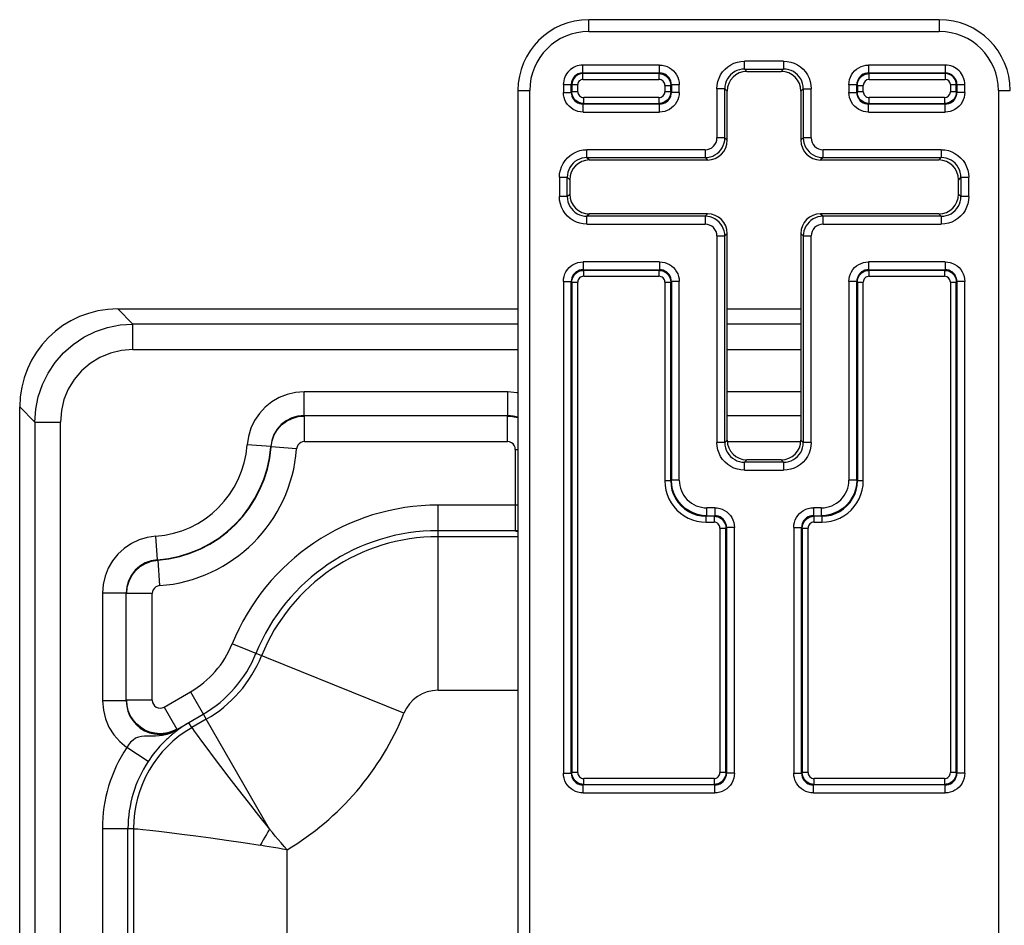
# Model space of a CAD drawing. Header units: inches. Extents: x 0 to 56.7, y 0 to 36.7.
# Tile 44 of 50: x 44.8 to 47.3, y 24.6 to 26.9. Entities that reach past the tile are written whole.
import ezdxf

# ---------------------------------------------------------------- set-up
doc = ezdxf.new("R2010")
doc.units = ezdxf.units.IN
doc.header["$LTSCALE"] = 3.116667
doc.header["$MEASUREMENT"] = 0
doc.layers.add('_135375', color=7, linetype='CONTINUOUS')
doc.layers.add('_145643', color=7, linetype='CONTINUOUS')

msp = doc.modelspace()

# ---------------------------------------------------------------- linework, layer by layer
at = {"layer": '_135375', "color": 9, "linetype": 'Continuous'}
for p, q in [((46.2348, 26.8467), (46.2348, 26.8767)), ((47.1248, 26.8767), (47.1248, 26.8467)), ((46.2348, 26.8467), (47.1248, 26.8467)), ((46.2198, 26.7248), (46.2198, 26.7614)), ((46.4145, 26.7614), (46.2198, 26.7614)), ((46.4145, 26.7414), (46.4145, 26.7614)), ((46.6302, 26.7514), (46.6302, 26.7714)), ((46.7295, 26.7714), (46.6302, 26.7714)), ((46.6302, 26.7514), (46.6364, 26.7452)), ((46.6302, 26.7514), (46.7295, 26.7514)), ((46.7233, 26.7452), (46.7295, 26.7514)), ((46.7295, 26.7714), (46.7295, 26.7514)), ((46.9452, 26.7614), (46.9452, 26.7414)), ((47.1398, 26.7614), (46.9452, 26.7614)), ((47.1398, 26.7614), (47.1398, 26.7248)), ((46.2198, 26.7414), (46.4145, 26.7414)), ((46.4129, 26.7398), (46.2198, 26.7398)), ((46.2198, 26.7248), (46.4129, 26.7248)), ((46.4129, 26.7398), (46.4145, 26.7414)), ((46.4129, 26.7398), (46.4129, 26.7248)), ((46.9452, 26.7414), (46.9468, 26.7398)), ((46.9452, 26.7414), (47.1398, 26.7414)), ((46.9468, 26.7248), (46.9468, 26.7398)), ((47.1398, 26.7398), (46.9468, 26.7398)), ((46.9468, 26.7248), (47.1398, 26.7248)), ((46.1702, 26.7117), (46.1702, 26.6921)), ((46.1702, 26.7117), (46.2068, 26.7117)), ((46.1902, 26.6921), (46.1902, 26.7117)), ((46.1918, 26.7117), (46.1918, 26.6937)), ((46.2068, 26.6937), (46.2068, 26.7117)), ((46.4279, 26.7098), (46.4279, 26.6937)), ((46.4279, 26.7098), (46.4429, 26.7098)), ((46.4445, 26.7114), (46.4429, 26.7098)), ((46.4429, 26.6937), (46.4429, 26.7098)), ((46.4445, 26.7114), (46.4445, 26.6921)), ((46.4645, 26.7114), (46.4445, 26.7114)), ((46.4645, 26.6921), (46.4645, 26.7114)), ((46.5602, 26.7014), (46.5602, 26.5764)), ((46.5802, 26.7014), (46.5602, 26.7014)), ((46.5802, 26.5764), (46.5802, 26.7014)), ((46.5864, 26.6952), (46.5802, 26.7014)), ((46.7795, 26.7014), (46.7733, 26.6952)), ((46.7795, 26.7014), (46.7795, 26.5764)), ((46.7795, 26.7014), (46.7995, 26.7014)), ((46.7995, 26.5764), (46.7995, 26.7014)), ((46.8952, 26.7114), (46.8952, 26.6921)), ((46.9152, 26.7114), (46.8952, 26.7114)), ((46.9152, 26.6921), (46.9152, 26.7114)), ((46.9168, 26.7098), (46.9152, 26.7114)), ((46.9168, 26.7098), (46.9168, 26.6937)), ((46.9168, 26.7098), (46.9318, 26.7098)), ((46.9318, 26.6937), (46.9318, 26.7098)), ((47.1529, 26.7117), (47.1529, 26.6937)), ((47.1529, 26.7117), (47.1895, 26.7117)), ((47.1679, 26.6937), (47.1679, 26.7117)), ((47.1695, 26.7117), (47.1695, 26.6921)), ((47.1895, 26.6921), (47.1895, 26.7117)), ((46.0548, 26.6967), (46.0848, 26.6967)), ((46.0848, 23.8067), (46.0848, 26.6967)), ((46.1702, 26.6921), (46.1902, 26.6921)), ((46.1902, 26.6921), (46.1918, 26.6937)), ((46.2068, 26.6937), (46.1918, 26.6937)), ((46.2218, 26.6637), (46.2218, 26.6787)), ((46.4129, 26.6787), (46.2218, 26.6787)), ((46.4129, 26.6787), (46.4129, 26.6637)), ((46.4429, 26.6937), (46.4279, 26.6937)), ((46.4429, 26.6937), (46.4445, 26.6921)), ((46.4645, 26.6921), (46.4445, 26.6921)), ((46.8952, 26.6921), (46.9152, 26.6921)), ((46.9152, 26.6921), (46.9168, 26.6937)), ((46.9318, 26.6937), (46.9168, 26.6937)), ((46.9468, 26.6637), (46.9468, 26.6787)), ((47.1379, 26.6787), (46.9468, 26.6787)), ((47.1379, 26.6787), (47.1379, 26.6637)), ((47.1679, 26.6937), (47.1529, 26.6937)), ((47.1679, 26.6937), (47.1695, 26.6921)), ((47.1895, 26.6921), (47.1695, 26.6921)), ((47.2748, 26.6967), (47.2748, 23.8067)), ((47.2748, 26.6967), (47.3048, 26.6967)), ((46.2218, 26.6637), (46.2202, 26.6621)), ((46.2202, 26.6421), (46.2202, 26.6621)), ((46.4145, 26.6621), (46.2202, 26.6621)), ((46.2218, 26.6637), (46.4129, 26.6637)), ((46.4145, 26.6621), (46.4129, 26.6637)), ((46.4145, 26.6421), (46.4145, 26.6621)), ((46.9468, 26.6637), (46.9452, 26.6621)), ((46.9452, 26.6421), (46.9452, 26.6621)), ((47.1395, 26.6621), (46.9452, 26.6621)), ((46.9468, 26.6637), (47.1379, 26.6637)), ((47.1395, 26.6621), (47.1379, 26.6637)), ((47.1395, 26.6421), (47.1395, 26.6621)), ((46.2202, 26.6421), (46.4145, 26.6421)), ((46.9452, 26.6421), (47.1395, 26.6421)), ((46.5802, 26.5764), (46.5602, 26.5764)), ((46.5802, 26.5764), (46.5864, 26.5702)), ((46.7733, 26.5702), (46.7795, 26.5764)), ((46.7995, 26.5764), (46.7795, 26.5764)), ((46.2302, 26.5264), (46.2302, 26.5464)), ((46.5302, 26.5464), (46.2302, 26.5464)), ((46.2302, 26.5264), (46.2364, 26.5202)), ((46.2302, 26.5264), (46.5302, 26.5264)), ((46.5302, 26.5464), (46.5302, 26.5264)), ((46.5364, 26.5202), (46.5302, 26.5264)), ((46.8295, 26.5264), (46.8233, 26.5202)), ((46.8295, 26.5264), (46.8295, 26.5464)), ((47.1295, 26.5464), (46.8295, 26.5464)), ((46.8295, 26.5264), (47.1295, 26.5264)), ((47.1233, 26.5202), (47.1295, 26.5264)), ((47.1295, 26.5464), (47.1295, 26.5264)), ((46.1602, 26.4764), (46.1602, 26.4271)), ((46.1602, 26.4764), (46.1802, 26.4764)), ((46.1802, 26.4271), (46.1802, 26.4764)), ((46.1864, 26.4702), (46.1802, 26.4764)), ((47.1795, 26.4764), (47.1733, 26.4702)), ((47.1795, 26.4764), (47.1795, 26.4271)), ((47.1795, 26.4764), (47.1995, 26.4764)), ((47.1995, 26.4271), (47.1995, 26.4764)), ((46.1802, 26.4271), (46.1602, 26.4271)), ((46.1802, 26.4271), (46.1864, 26.4333)), ((47.1733, 26.4333), (47.1795, 26.4271)), ((47.1995, 26.4271), (47.1795, 26.4271)), ((46.2364, 26.3833), (46.2302, 26.3771)), ((46.2302, 26.3571), (46.2302, 26.3771)), ((46.5302, 26.3771), (46.2302, 26.3771)), ((46.5302, 26.3771), (46.5364, 26.3833)), ((46.5302, 26.3771), (46.5302, 26.3571)), ((46.8233, 26.3833), (46.8295, 26.3771)), ((46.8295, 26.3571), (46.8295, 26.3771)), ((47.1295, 26.3771), (46.8295, 26.3771)), ((47.1295, 26.3771), (47.1233, 26.3833)), ((47.1295, 26.3771), (47.1295, 26.3571)), ((46.2302, 26.3571), (46.5302, 26.3571)), ((46.8295, 26.3571), (47.1295, 26.3571)), ((46.5602, 26.3271), (46.5602, 25.8021)), ((46.5602, 26.3271), (46.5802, 26.3271)), ((46.5864, 26.3333), (46.5802, 26.3271)), ((46.5802, 25.8021), (46.5802, 26.3271)), ((46.7795, 26.3271), (46.7733, 26.3333)), ((46.7795, 26.3271), (46.7795, 25.8021)), ((46.7795, 26.3271), (46.7995, 26.3271)), ((46.7995, 25.8021), (46.7995, 26.3271)), ((46.2202, 26.2614), (46.2202, 26.2414)), ((46.4145, 26.2614), (46.2202, 26.2614)), ((46.4145, 26.2614), (46.4145, 26.2414)), ((46.9452, 26.2614), (46.9452, 26.2414)), ((47.1395, 26.2614), (46.9452, 26.2614)), ((47.1395, 26.2614), (47.1395, 26.2414)), ((46.2202, 26.2414), (46.2218, 26.2398)), ((46.2202, 26.2414), (46.4145, 26.2414)), ((46.2218, 26.2248), (46.2218, 26.2398)), ((46.4129, 26.2398), (46.2218, 26.2398)), ((46.2218, 26.2248), (46.4129, 26.2248)), ((46.4129, 26.2398), (46.4145, 26.2414)), ((46.4129, 26.2398), (46.4129, 26.2248)), ((46.9452, 26.2414), (46.9468, 26.2398)), ((46.9452, 26.2414), (47.1395, 26.2414)), ((46.9468, 26.2248), (46.9468, 26.2398)), ((47.1379, 26.2398), (46.9468, 26.2398)), ((46.9468, 26.2248), (47.1379, 26.2248)), ((47.1379, 26.2398), (47.1395, 26.2414)), ((47.1379, 26.2398), (47.1379, 26.2248)), ((46.1702, 26.2114), (46.1702, 24.9621)), ((46.1702, 26.2114), (46.1902, 26.2114)), ((46.1902, 24.9621), (46.1902, 26.2114)), ((46.1918, 26.2098), (46.1902, 26.2114)), ((46.1918, 26.2098), (46.1918, 24.9637)), ((46.1918, 26.2098), (46.2068, 26.2098)), ((46.2068, 24.9637), (46.2068, 26.2098)), ((46.4279, 26.2098), (46.4279, 25.7048)), ((46.4279, 26.2098), (46.4429, 26.2098)), ((46.4445, 26.2114), (46.4429, 26.2098)), ((46.4429, 25.7048), (46.4429, 26.2098)), ((46.4445, 26.2114), (46.4445, 25.7064)), ((46.4645, 26.2114), (46.4445, 26.2114)), ((46.4645, 25.7064), (46.4645, 26.2114)), ((46.8952, 26.2114), (46.8952, 25.7064)), ((46.9152, 26.2114), (46.8952, 26.2114)), ((46.9152, 25.7064), (46.9152, 26.2114)), ((46.9168, 26.2098), (46.9152, 26.2114)), ((46.9168, 26.2098), (46.9168, 25.7048)), ((46.9168, 26.2098), (46.9318, 26.2098)), ((46.9318, 25.7048), (46.9318, 26.2098)), ((47.1529, 26.2098), (47.1529, 24.9637)), ((47.1529, 26.2098), (47.1679, 26.2098)), ((47.1695, 26.2114), (47.1679, 26.2098)), ((47.1679, 24.9637), (47.1679, 26.2098)), ((47.1695, 26.2114), (47.1695, 24.9621)), ((47.1895, 26.2114), (47.1695, 26.2114)), ((47.1895, 24.9621), (47.1895, 26.2114)), ((46.5802, 25.8021), (46.5602, 25.8021)), ((46.5802, 25.8021), (46.5864, 25.8083)), ((46.7733, 25.8083), (46.7795, 25.8021)), ((46.7995, 25.8021), (46.7795, 25.8021)), ((46.6364, 25.7583), (46.6302, 25.7521)), ((46.6302, 25.7321), (46.6302, 25.7521)), ((46.7295, 25.7521), (46.6302, 25.7521)), ((46.7295, 25.7521), (46.7233, 25.7583)), ((46.7295, 25.7521), (46.7295, 25.7321)), ((46.6302, 25.7321), (46.7295, 25.7321)), ((46.4429, 25.7048), (46.4279, 25.7048)), ((46.4429, 25.7048), (46.4445, 25.7064)), ((46.4645, 25.7064), (46.4445, 25.7064)), ((46.9152, 25.7064), (46.8952, 25.7064)), ((46.9152, 25.7064), (46.9168, 25.7048)), ((46.9318, 25.7048), (46.9168, 25.7048)), ((46.5345, 25.6164), (46.5345, 25.6364)), ((46.5545, 25.6364), (46.5345, 25.6364)), ((46.5545, 25.6364), (46.5545, 25.6164)), ((46.8052, 25.6364), (46.8052, 25.6164)), ((46.8252, 25.6364), (46.8052, 25.6364)), ((46.8252, 25.6364), (46.8252, 25.6164)), ((46.5345, 25.6164), (46.5329, 25.6148)), ((46.5329, 25.5998), (46.5329, 25.6148)), ((46.5529, 25.6148), (46.5329, 25.6148)), ((46.5329, 25.5998), (46.5529, 25.5998)), ((46.5345, 25.6164), (46.5545, 25.6164)), ((46.5529, 25.6148), (46.5545, 25.6164)), ((46.5529, 25.6148), (46.5529, 25.5998)), ((46.8052, 25.6164), (46.8068, 25.6148)), ((46.8052, 25.6164), (46.8252, 25.6164)), ((46.8068, 25.5998), (46.8068, 25.6148)), ((46.8268, 25.6148), (46.8068, 25.6148)), ((46.8068, 25.5998), (46.8268, 25.5998)), ((46.8268, 25.6148), (46.8252, 25.6164)), ((46.8268, 25.6148), (46.8268, 25.5998)), ((46.5679, 25.5848), (46.5679, 24.9637)), ((46.5679, 25.5848), (46.5829, 25.5848)), ((46.5845, 25.5864), (46.5829, 25.5848)), ((46.5829, 24.9637), (46.5829, 25.5848)), ((46.5845, 25.5864), (46.5845, 24.9621)), ((46.6045, 25.5864), (46.5845, 25.5864)), ((46.6045, 24.9621), (46.6045, 25.5864)), ((46.7552, 25.5864), (46.7552, 24.9621)), ((46.7552, 25.5864), (46.7752, 25.5864)), ((46.7752, 24.9621), (46.7752, 25.5864)), ((46.7768, 25.5848), (46.7752, 25.5864)), ((46.7768, 25.5848), (46.7768, 24.9637)), ((46.7768, 25.5848), (46.7918, 25.5848)), ((46.7918, 24.9637), (46.7918, 25.5848)), ((46.1702, 24.9621), (46.1902, 24.9621)), ((46.1902, 24.9621), (46.1918, 24.9637)), ((46.2068, 24.9637), (46.1918, 24.9637)), ((46.5829, 24.9637), (46.5679, 24.9637)), ((46.5829, 24.9637), (46.5845, 24.9621)), ((46.6045, 24.9621), (46.5845, 24.9621)), ((46.7552, 24.9621), (46.7752, 24.9621)), ((46.7752, 24.9621), (46.7768, 24.9637)), ((46.7918, 24.9637), (46.7768, 24.9637)), ((47.1679, 24.9637), (47.1529, 24.9637)), ((47.1679, 24.9637), (47.1695, 24.9621)), ((47.1895, 24.9621), (47.1695, 24.9621)), ((46.2218, 24.9337), (46.2202, 24.9321)), ((46.2202, 24.9121), (46.2202, 24.9321)), ((46.5545, 24.9321), (46.2202, 24.9321)), ((46.2218, 24.9337), (46.2218, 24.9487)), ((46.5529, 24.9487), (46.2218, 24.9487)), ((46.2218, 24.9337), (46.5529, 24.9337)), ((46.5529, 24.9487), (46.5529, 24.9337)), ((46.5545, 24.9321), (46.5529, 24.9337)), ((46.5545, 24.9121), (46.5545, 24.9321)), ((46.8068, 24.9337), (46.8052, 24.9321)), ((46.8052, 24.9121), (46.8052, 24.9321)), ((47.1395, 24.9321), (46.8052, 24.9321)), ((46.8068, 24.9337), (46.8068, 24.9487)), ((47.1379, 24.9487), (46.8068, 24.9487)), ((46.8068, 24.9337), (47.1379, 24.9337)), ((47.1379, 24.9487), (47.1379, 24.9337)), ((47.1395, 24.9321), (47.1379, 24.9337)), ((47.1395, 24.9121), (47.1395, 24.9321)), ((46.2202, 24.9121), (46.5545, 24.9121)), ((46.8052, 24.9121), (47.1395, 24.9121))]:
    msp.add_line(p, q, dxfattribs=at)
at = {"layer": '_135375', "color": 7, "linetype": 'Continuous'}
for p, q in [((47.1248, 26.8767), (46.2348, 26.8767)), ((46.6364, 26.7452), (46.7233, 26.7452)), ((46.0548, 26.6967), (46.0548, 23.8067)), ((46.5864, 26.5702), (46.5864, 26.6952)), ((46.7733, 26.6952), (46.7733, 26.5702)), ((46.2364, 26.5202), (46.5364, 26.5202)), ((46.8233, 26.5202), (47.1233, 26.5202)), ((46.1864, 26.4702), (46.1864, 26.4333)), ((47.1733, 26.4333), (47.1733, 26.4702)), ((46.5364, 26.3833), (46.2364, 26.3833)), ((47.1233, 26.3833), (46.8233, 26.3833)), ((46.5864, 25.8083), (46.5864, 26.3333)), ((46.7733, 26.3333), (46.7733, 25.8083)), ((46.7233, 25.7583), (46.6364, 25.7583))]:
    msp.add_line(p, q, dxfattribs=at)
at = {"layer": '_135375', "color": 9, "linetype": 'Continuous'}
for points in [[(46.4145, 26.7614), (46.4211, 26.761), (46.4275, 26.7597), (46.4337, 26.7576), (46.4395, 26.7547), (46.445, 26.7511), (46.4499, 26.7468), (46.4542, 26.7419), (46.4578, 26.7364), (46.4607, 26.7306), (46.4628, 26.7244), (46.4641, 26.718), (46.4645, 26.7114)], [(46.5602, 26.7014), (46.5608, 26.7107), (46.5626, 26.7196), (46.5655, 26.7282), (46.5696, 26.7364), (46.5747, 26.744), (46.5807, 26.7509), (46.5876, 26.7569), (46.5951, 26.762), (46.6033, 26.7661), (46.612, 26.769), (46.6209, 26.7708), (46.6302, 26.7714)], [(46.6302, 26.7514), (46.6237, 26.751), (46.6172, 26.7497), (46.611, 26.7476), (46.6052, 26.7447), (46.5997, 26.7411), (46.5948, 26.7368), (46.5905, 26.7319), (46.5869, 26.7264), (46.584, 26.7205), (46.5819, 26.7144), (46.5806, 26.7079), (46.5802, 26.7014)], [(46.7295, 26.7714), (46.7388, 26.7708), (46.7477, 26.769), (46.7563, 26.7661), (46.7645, 26.762), (46.7721, 26.7569), (46.779, 26.7509), (46.785, 26.744), (46.7901, 26.7365), (46.7942, 26.7282), (46.7971, 26.7196), (46.7989, 26.7107), (46.7995, 26.7014)], [(46.7795, 26.7014), (46.7791, 26.7079), (46.7778, 26.7144), (46.7757, 26.7205), (46.7728, 26.7264), (46.7692, 26.7319), (46.7649, 26.7368), (46.7599, 26.7411), (46.7545, 26.7447), (46.7486, 26.7476), (46.7425, 26.7497), (46.736, 26.751), (46.7295, 26.7514)], [(46.8952, 26.7114), (46.8956, 26.718), (46.8969, 26.7244), (46.899, 26.7306), (46.9019, 26.7364), (46.9055, 26.7419), (46.9098, 26.7468), (46.9147, 26.7511), (46.9202, 26.7547), (46.926, 26.7576), (46.9322, 26.7597), (46.9386, 26.761), (46.9452, 26.7614)], [(46.4445, 26.7114), (46.4441, 26.7161), (46.443, 26.7207), (46.4412, 26.725), (46.4388, 26.729), (46.4357, 26.7326), (46.4321, 26.7357), (46.4281, 26.7381), (46.4238, 26.7399), (46.4192, 26.741), (46.4145, 26.7414)], [(46.9452, 26.7414), (46.9405, 26.741), (46.9359, 26.7399), (46.9316, 26.7381), (46.9275, 26.7357), (46.924, 26.7326), (46.9209, 26.729), (46.9185, 26.725), (46.9167, 26.7207), (46.9156, 26.7161), (46.9152, 26.7114)], [(46.9168, 26.7098), (46.9171, 26.7145), (46.9182, 26.7191), (46.92, 26.7234), (46.9225, 26.7275), (46.9256, 26.731), (46.9291, 26.7341), (46.9331, 26.7366), (46.9375, 26.7384), (46.9421, 26.7395), (46.9468, 26.7398)], [(46.2202, 26.6421), (46.2136, 26.6425), (46.2072, 26.6438), (46.201, 26.6459), (46.1952, 26.6488), (46.1897, 26.6524), (46.1848, 26.6567), (46.1805, 26.6616), (46.1769, 26.6671), (46.174, 26.6729), (46.1719, 26.6791), (46.1706, 26.6855), (46.1702, 26.6921)], [(46.1902, 26.6921), (46.1906, 26.6874), (46.1917, 26.6828), (46.1935, 26.6785), (46.1959, 26.6745), (46.199, 26.6709), (46.2025, 26.6678), (46.2066, 26.6654), (46.2109, 26.6636), (46.2155, 26.6625), (46.2202, 26.6621)], [(46.4645, 26.6921), (46.4641, 26.6855), (46.4628, 26.6791), (46.4607, 26.6729), (46.4578, 26.6671), (46.4542, 26.6616), (46.4499, 26.6567), (46.445, 26.6524), (46.4395, 26.6488), (46.4337, 26.6459), (46.4275, 26.6438), (46.4211, 26.6425), (46.4145, 26.6421)], [(46.4145, 26.6621), (46.4192, 26.6625), (46.4238, 26.6636), (46.4281, 26.6654), (46.4321, 26.6678), (46.4357, 26.6709), (46.4388, 26.6745), (46.4412, 26.6785), (46.443, 26.6828), (46.4441, 26.6874), (46.4445, 26.6921)], [(46.9452, 26.6421), (46.9386, 26.6425), (46.9322, 26.6438), (46.926, 26.6459), (46.9202, 26.6488), (46.9147, 26.6524), (46.9098, 26.6567), (46.9055, 26.6616), (46.9019, 26.6671), (46.899, 26.6729), (46.8969, 26.6791), (46.8956, 26.6855), (46.8952, 26.6921)], [(46.9152, 26.6921), (46.9156, 26.6874), (46.9167, 26.6828), (46.9185, 26.6785), (46.9209, 26.6745), (46.924, 26.6709), (46.9275, 26.6678), (46.9316, 26.6654), (46.9359, 26.6636), (46.9405, 26.6625), (46.9452, 26.6621)], [(46.9468, 26.6637), (46.9421, 26.664), (46.9375, 26.6651), (46.9331, 26.6669), (46.9291, 26.6694), (46.9256, 26.6725), (46.9225, 26.676), (46.92, 26.6801), (46.9182, 26.6844), (46.9171, 26.689), (46.9168, 26.6937)], [(47.1679, 26.6937), (47.1676, 26.689), (47.1665, 26.6844), (47.1647, 26.6801), (47.1622, 26.676), (47.1591, 26.6725), (47.1556, 26.6694), (47.1515, 26.6669), (47.1472, 26.6651), (47.1426, 26.664), (47.1379, 26.6637)], [(47.1895, 26.6921), (47.1891, 26.6855), (47.1878, 26.6791), (47.1857, 26.6729), (47.1828, 26.6671), (47.1792, 26.6616), (47.1749, 26.6567), (47.17, 26.6524), (47.1645, 26.6488), (47.1587, 26.6459), (47.1525, 26.6438), (47.1461, 26.6425), (47.1395, 26.6421)], [(47.1395, 26.6621), (47.1442, 26.6625), (47.1488, 26.6636), (47.1531, 26.6654), (47.1571, 26.6678), (47.1607, 26.6709), (47.1638, 26.6745), (47.1662, 26.6785), (47.168, 26.6828), (47.1691, 26.6874), (47.1695, 26.6921)], [(46.1602, 26.4764), (46.1608, 26.4857), (46.1626, 26.4946), (46.1655, 26.5032), (46.1696, 26.5114), (46.1747, 26.519), (46.1807, 26.5259), (46.1876, 26.5319), (46.1951, 26.537), (46.2033, 26.5411), (46.212, 26.544), (46.2209, 26.5458), (46.2302, 26.5464)], [(46.2302, 26.5264), (46.2237, 26.526), (46.2172, 26.5247), (46.211, 26.5226), (46.2052, 26.5197), (46.1997, 26.5161), (46.1948, 26.5118), (46.1905, 26.5069), (46.1869, 26.5014), (46.184, 26.4955), (46.1819, 26.4894), (46.1806, 26.4829), (46.1802, 26.4764)], [(47.1295, 26.5464), (47.1388, 26.5458), (47.1477, 26.544), (47.1563, 26.5411), (47.1645, 26.537), (47.1721, 26.5319), (47.179, 26.5259), (47.185, 26.519), (47.1901, 26.5115), (47.1942, 26.5032), (47.1971, 26.4946), (47.1989, 26.4857), (47.1995, 26.4764)], [(47.1795, 26.4764), (47.1791, 26.4829), (47.1778, 26.4894), (47.1757, 26.4955), (47.1728, 26.5014), (47.1692, 26.5069), (47.1649, 26.5118), (47.1599, 26.5161), (47.1545, 26.5197), (47.1486, 26.5226), (47.1425, 26.5247), (47.136, 26.526), (47.1295, 26.5264)], [(46.2302, 26.3571), (46.2209, 26.3577), (46.212, 26.3595), (46.2033, 26.3624), (46.1951, 26.3665), (46.1876, 26.3716), (46.1807, 26.3776), (46.1747, 26.3845), (46.1696, 26.392), (46.1655, 26.4003), (46.1626, 26.4089), (46.1608, 26.4178), (46.1602, 26.4271)], [(46.1802, 26.4271), (46.1806, 26.4206), (46.1819, 26.4141), (46.184, 26.4079), (46.1869, 26.4021), (46.1905, 26.3966), (46.1948, 26.3917), (46.1997, 26.3874), (46.2052, 26.3838), (46.211, 26.3809), (46.2172, 26.3788), (46.2237, 26.3775), (46.2302, 26.3771)], [(47.1995, 26.4271), (47.1989, 26.4178), (47.1971, 26.4089), (47.1942, 26.4003), (47.1901, 26.3921), (47.185, 26.3845), (47.179, 26.3776), (47.1721, 26.3716), (47.1645, 26.3665), (47.1563, 26.3624), (47.1477, 26.3595), (47.1388, 26.3577), (47.1295, 26.3571)], [(47.1295, 26.3771), (47.136, 26.3775), (47.1425, 26.3788), (47.1486, 26.3809), (47.1545, 26.3838), (47.1599, 26.3874), (47.1649, 26.3917), (47.1692, 26.3966), (47.1728, 26.4021), (47.1757, 26.4079), (47.1778, 26.4141), (47.1791, 26.4206), (47.1795, 26.4271)], [(46.1702, 26.2114), (46.1706, 26.218), (46.1719, 26.2244), (46.174, 26.2306), (46.1769, 26.2364), (46.1805, 26.2419), (46.1848, 26.2468), (46.1897, 26.2511), (46.1952, 26.2547), (46.201, 26.2576), (46.2072, 26.2597), (46.2136, 26.261), (46.2202, 26.2614)], [(46.4145, 26.2614), (46.4211, 26.261), (46.4275, 26.2597), (46.4337, 26.2576), (46.4395, 26.2547), (46.445, 26.2511), (46.4499, 26.2468), (46.4542, 26.2419), (46.4578, 26.2364), (46.4607, 26.2306), (46.4628, 26.2244), (46.4641, 26.218), (46.4645, 26.2114)], [(46.8952, 26.2114), (46.8956, 26.218), (46.8969, 26.2244), (46.899, 26.2306), (46.9019, 26.2364), (46.9055, 26.2419), (46.9098, 26.2468), (46.9147, 26.2511), (46.9202, 26.2547), (46.926, 26.2576), (46.9322, 26.2597), (46.9386, 26.261), (46.9452, 26.2614)], [(47.1395, 26.2614), (47.1461, 26.261), (47.1525, 26.2597), (47.1587, 26.2576), (47.1645, 26.2547), (47.17, 26.2511), (47.1749, 26.2468), (47.1792, 26.2419), (47.1828, 26.2364), (47.1857, 26.2306), (47.1878, 26.2244), (47.1891, 26.218), (47.1895, 26.2114)], [(46.2202, 26.2414), (46.2155, 26.241), (46.2109, 26.2399), (46.2066, 26.2381), (46.2025, 26.2357), (46.199, 26.2326), (46.1959, 26.229), (46.1935, 26.225), (46.1917, 26.2207), (46.1906, 26.2161), (46.1902, 26.2114)], [(46.4445, 26.2114), (46.4441, 26.2161), (46.443, 26.2207), (46.4412, 26.225), (46.4388, 26.229), (46.4357, 26.2326), (46.4321, 26.2357), (46.4281, 26.2381), (46.4238, 26.2399), (46.4192, 26.241), (46.4145, 26.2414)], [(46.9452, 26.2414), (46.9405, 26.241), (46.9359, 26.2399), (46.9316, 26.2381), (46.9275, 26.2357), (46.924, 26.2326), (46.9209, 26.229), (46.9185, 26.225), (46.9167, 26.2207), (46.9156, 26.2161), (46.9152, 26.2114)], [(47.1695, 26.2114), (47.1691, 26.2161), (47.168, 26.2207), (47.1662, 26.225), (47.1638, 26.229), (47.1607, 26.2326), (47.1571, 26.2357), (47.1531, 26.2381), (47.1488, 26.2399), (47.1442, 26.241), (47.1395, 26.2414)], [(46.6302, 25.7321), (46.6209, 25.7327), (46.612, 25.7345), (46.6033, 25.7374), (46.5951, 25.7415), (46.5876, 25.7466), (46.5807, 25.7526), (46.5747, 25.7595), (46.5696, 25.767), (46.5655, 25.7753), (46.5626, 25.7839), (46.5608, 25.7928), (46.5602, 25.8021)], [(46.5802, 25.8021), (46.5806, 25.7956), (46.5819, 25.7891), (46.584, 25.7829), (46.5869, 25.7771), (46.5905, 25.7716), (46.5948, 25.7667), (46.5997, 25.7624), (46.6052, 25.7588), (46.611, 25.7559), (46.6172, 25.7538), (46.6237, 25.7525), (46.6302, 25.7521)], [(46.7995, 25.8021), (46.7989, 25.7928), (46.7971, 25.7839), (46.7942, 25.7753), (46.7901, 25.7671), (46.785, 25.7595), (46.779, 25.7526), (46.7721, 25.7466), (46.7645, 25.7415), (46.7563, 25.7374), (46.7477, 25.7345), (46.7388, 25.7327), (46.7295, 25.7321)], [(46.7295, 25.7521), (46.736, 25.7525), (46.7425, 25.7538), (46.7486, 25.7559), (46.7545, 25.7588), (46.7599, 25.7624), (46.7649, 25.7667), (46.7692, 25.7716), (46.7728, 25.7771), (46.7757, 25.7829), (46.7778, 25.7891), (46.7791, 25.7956), (46.7795, 25.8021)], [(46.4279, 25.7048), (46.4286, 25.693), (46.4306, 25.6815), (46.4338, 25.6701), (46.4383, 25.6593), (46.444, 25.649), (46.4508, 25.6394), (46.4587, 25.6306), (46.4674, 25.6227), (46.4771, 25.6159), (46.4874, 25.6102), (46.4982, 25.6057), (46.5095, 25.6025), (46.5211, 25.6005), (46.5329, 25.5998)], [(46.4429, 25.7048), (46.4437, 25.6931), (46.446, 25.6815), (46.4498, 25.6704), (46.455, 25.6598), (46.4615, 25.65), (46.4693, 25.6412), (46.4781, 25.6334), (46.4879, 25.6269), (46.4985, 25.6217), (46.5096, 25.6179), (46.5212, 25.6156), (46.5329, 25.6148)], [(46.5345, 25.6164), (46.5227, 25.6172), (46.5112, 25.6195), (46.5001, 25.6233), (46.4895, 25.6285), (46.4797, 25.635), (46.4709, 25.6428), (46.4631, 25.6516), (46.4566, 25.6614), (46.4514, 25.672), (46.4476, 25.6831), (46.4453, 25.6946), (46.4445, 25.7064)], [(46.9152, 25.7064), (46.9144, 25.6946), (46.9121, 25.6831), (46.9083, 25.672), (46.9031, 25.6614), (46.8966, 25.6516), (46.8888, 25.6428), (46.88, 25.635), (46.8702, 25.6285), (46.8596, 25.6233), (46.8485, 25.6195), (46.8369, 25.6172), (46.8252, 25.6164)], [(46.8268, 25.6148), (46.8385, 25.6156), (46.8501, 25.6179), (46.8612, 25.6217), (46.8718, 25.6269), (46.8816, 25.6334), (46.8904, 25.6412), (46.8982, 25.65), (46.9047, 25.6598), (46.9099, 25.6704), (46.9137, 25.6815), (46.916, 25.6931), (46.9168, 25.7048)], [(46.8268, 25.5998), (46.8386, 25.6005), (46.8501, 25.6025), (46.8615, 25.6057), (46.8723, 25.6102), (46.8826, 25.6159), (46.8922, 25.6227), (46.901, 25.6306), (46.9089, 25.6394), (46.9157, 25.649), (46.9214, 25.6593), (46.9259, 25.6701), (46.9291, 25.6814), (46.9311, 25.693), (46.9318, 25.7048)], [(46.5545, 25.6364), (46.5611, 25.636), (46.5675, 25.6347), (46.5737, 25.6326), (46.5795, 25.6297), (46.585, 25.6261), (46.5899, 25.6218), (46.5942, 25.6169), (46.5978, 25.6114), (46.6007, 25.6056), (46.6028, 25.5994), (46.6041, 25.593), (46.6045, 25.5864)], [(46.7552, 25.5864), (46.7556, 25.593), (46.7569, 25.5994), (46.759, 25.6056), (46.7619, 25.6114), (46.7655, 25.6169), (46.7698, 25.6218), (46.7747, 25.6261), (46.7802, 25.6297), (46.786, 25.6326), (46.7922, 25.6347), (46.7986, 25.636), (46.8052, 25.6364)], [(46.5845, 25.5864), (46.5841, 25.5911), (46.583, 25.5957), (46.5812, 25.6), (46.5788, 25.604), (46.5757, 25.6076), (46.5721, 25.6107), (46.5681, 25.6131), (46.5638, 25.6149), (46.5592, 25.616), (46.5545, 25.6164)], [(46.8052, 25.6164), (46.8005, 25.616), (46.7959, 25.6149), (46.7916, 25.6131), (46.7875, 25.6107), (46.784, 25.6076), (46.7809, 25.604), (46.7785, 25.6), (46.7767, 25.5957), (46.7756, 25.5911), (46.7752, 25.5864)], [(46.2202, 24.9121), (46.2136, 24.9125), (46.2072, 24.9138), (46.201, 24.9159), (46.1952, 24.9188), (46.1897, 24.9224), (46.1848, 24.9267), (46.1805, 24.9316), (46.1769, 24.9371), (46.174, 24.9429), (46.1719, 24.9491), (46.1706, 24.9555), (46.1702, 24.9621)], [(46.1902, 24.9621), (46.1906, 24.9574), (46.1917, 24.9528), (46.1935, 24.9485), (46.1959, 24.9445), (46.199, 24.9409), (46.2025, 24.9378), (46.2066, 24.9354), (46.2109, 24.9336), (46.2155, 24.9325), (46.2202, 24.9321)], [(46.6045, 24.9621), (46.6041, 24.9555), (46.6028, 24.9491), (46.6007, 24.9429), (46.5978, 24.9371), (46.5942, 24.9316), (46.5899, 24.9267), (46.585, 24.9224), (46.5795, 24.9188), (46.5737, 24.9159), (46.5675, 24.9138), (46.5611, 24.9125), (46.5545, 24.9121)], [(46.5545, 24.9321), (46.5592, 24.9325), (46.5638, 24.9336), (46.5681, 24.9354), (46.5721, 24.9378), (46.5757, 24.9409), (46.5788, 24.9445), (46.5812, 24.9485), (46.583, 24.9528), (46.5841, 24.9574), (46.5845, 24.9621)], [(46.8052, 24.9121), (46.7986, 24.9125), (46.7922, 24.9138), (46.786, 24.9159), (46.7802, 24.9188), (46.7747, 24.9224), (46.7698, 24.9267), (46.7655, 24.9316), (46.7619, 24.9371), (46.759, 24.9429), (46.7569, 24.9491), (46.7556, 24.9555), (46.7552, 24.9621)], [(46.7752, 24.9621), (46.7756, 24.9574), (46.7767, 24.9528), (46.7785, 24.9485), (46.7809, 24.9445), (46.784, 24.9409), (46.7875, 24.9378), (46.7916, 24.9354), (46.7959, 24.9336), (46.8005, 24.9325), (46.8052, 24.9321)], [(47.1895, 24.9621), (47.1891, 24.9555), (47.1878, 24.9491), (47.1857, 24.9429), (47.1828, 24.9371), (47.1792, 24.9316), (47.1749, 24.9267), (47.17, 24.9224), (47.1645, 24.9188), (47.1587, 24.9159), (47.1525, 24.9138), (47.1461, 24.9125), (47.1395, 24.9121)], [(47.1395, 24.9321), (47.1442, 24.9325), (47.1488, 24.9336), (47.1531, 24.9354), (47.1571, 24.9378), (47.1607, 24.9409), (47.1638, 24.9445), (47.1662, 24.9485), (47.168, 24.9528), (47.1691, 24.9574), (47.1695, 24.9621)]]:
    msp.add_lwpolyline(points, dxfattribs=at)
at = {"layer": '_135375', "color": 7, "linetype": 'Continuous'}
for points in [[(46.4129, 26.7398), (46.4176, 26.7395), (46.4222, 26.7384), (46.4265, 26.7366), (46.4306, 26.7341), (46.4341, 26.731), (46.4372, 26.7275), (46.4397, 26.7234), (46.4415, 26.7191), (46.4426, 26.7145), (46.4429, 26.7098)], [(46.2218, 26.6637), (46.2171, 26.664), (46.2125, 26.6651), (46.2081, 26.6669), (46.2041, 26.6694), (46.2006, 26.6725), (46.1975, 26.676), (46.195, 26.6801), (46.1932, 26.6844), (46.1921, 26.689), (46.1918, 26.6937)], [(46.4429, 26.6937), (46.4426, 26.689), (46.4415, 26.6844), (46.4397, 26.6801), (46.4372, 26.676), (46.4341, 26.6725), (46.4306, 26.6694), (46.4265, 26.6669), (46.4222, 26.6651), (46.4176, 26.664), (46.4129, 26.6637)], [(46.5302, 26.5264), (46.5368, 26.5268), (46.5432, 26.5281), (46.5494, 26.5302), (46.5552, 26.5331), (46.5607, 26.5368), (46.5656, 26.5411), (46.5699, 26.546), (46.5735, 26.5514), (46.5764, 26.5573), (46.5785, 26.5634), (46.5798, 26.5699), (46.5802, 26.5764)], [(46.7795, 26.5764), (46.7799, 26.5699), (46.7812, 26.5634), (46.7833, 26.5573), (46.7862, 26.5514), (46.7898, 26.546), (46.7941, 26.5411), (46.799, 26.5368), (46.8044, 26.5331), (46.8103, 26.5302), (46.8165, 26.5281), (46.8229, 26.5268), (46.8295, 26.5264)], [(46.5802, 26.3271), (46.5798, 26.3336), (46.5785, 26.3401), (46.5764, 26.3462), (46.5735, 26.3521), (46.5699, 26.3575), (46.5656, 26.3624), (46.5607, 26.3667), (46.5552, 26.3704), (46.5494, 26.3733), (46.5432, 26.3754), (46.5368, 26.3767), (46.5302, 26.3771)], [(46.8295, 26.3771), (46.8229, 26.3767), (46.8165, 26.3754), (46.8103, 26.3733), (46.8044, 26.3704), (46.799, 26.3667), (46.7941, 26.3624), (46.7898, 26.3575), (46.7862, 26.3521), (46.7833, 26.3462), (46.7812, 26.3401), (46.7799, 26.3336), (46.7795, 26.3271)], [(46.1918, 26.2098), (46.1921, 26.2145), (46.1932, 26.2191), (46.195, 26.2234), (46.1975, 26.2275), (46.2006, 26.231), (46.2041, 26.2341), (46.2081, 26.2366), (46.2125, 26.2384), (46.2171, 26.2395), (46.2218, 26.2398)], [(46.4129, 26.2398), (46.4176, 26.2395), (46.4222, 26.2384), (46.4265, 26.2366), (46.4306, 26.2341), (46.4341, 26.231), (46.4372, 26.2275), (46.4397, 26.2234), (46.4415, 26.2191), (46.4426, 26.2145), (46.4429, 26.2098)], [(46.9168, 26.2098), (46.9171, 26.2145), (46.9182, 26.2191), (46.92, 26.2234), (46.9225, 26.2275), (46.9256, 26.231), (46.9291, 26.2341), (46.9331, 26.2366), (46.9375, 26.2384), (46.9421, 26.2395), (46.9468, 26.2398)], [(47.1379, 26.2398), (47.1426, 26.2395), (47.1472, 26.2384), (47.1515, 26.2366), (47.1556, 26.2341), (47.1591, 26.231), (47.1622, 26.2275), (47.1647, 26.2234), (47.1665, 26.2191), (47.1676, 26.2145), (47.1679, 26.2098)], [(46.5529, 25.6148), (46.5576, 25.6145), (46.5622, 25.6134), (46.5665, 25.6116), (46.5706, 25.6091), (46.5741, 25.606), (46.5772, 25.6025), (46.5797, 25.5984), (46.5815, 25.5941), (46.5826, 25.5895), (46.5829, 25.5848)], [(46.7768, 25.5848), (46.7771, 25.5895), (46.7782, 25.5941), (46.78, 25.5984), (46.7825, 25.6025), (46.7856, 25.606), (46.7891, 25.6091), (46.7931, 25.6116), (46.7975, 25.6134), (46.8021, 25.6145), (46.8068, 25.6148)], [(46.2218, 24.9337), (46.2171, 24.934), (46.2125, 24.9351), (46.2081, 24.9369), (46.2041, 24.9394), (46.2006, 24.9425), (46.1975, 24.946), (46.195, 24.9501), (46.1932, 24.9544), (46.1921, 24.959), (46.1918, 24.9637)], [(46.5829, 24.9637), (46.5826, 24.959), (46.5815, 24.9544), (46.5797, 24.9501), (46.5772, 24.946), (46.5741, 24.9425), (46.5706, 24.9394), (46.5665, 24.9369), (46.5622, 24.9351), (46.5576, 24.934), (46.5529, 24.9337)], [(46.8068, 24.9337), (46.8021, 24.934), (46.7975, 24.9351), (46.7931, 24.9369), (46.7891, 24.9394), (46.7856, 24.9425), (46.7825, 24.946), (46.78, 24.9501), (46.7782, 24.9544), (46.7771, 24.959), (46.7768, 24.9637)], [(47.1679, 24.9637), (47.1676, 24.959), (47.1665, 24.9544), (47.1647, 24.9501), (47.1622, 24.946), (47.1591, 24.9425), (47.1556, 24.9394), (47.1515, 24.9369), (47.1472, 24.9351), (47.1426, 24.934), (47.1379, 24.9337)]]:
    msp.add_lwpolyline(points, dxfattribs=at)
for centre, start, end in [((46.2348, 26.6967), 90, 180), ((47.1248, 26.6967), 0, 90)]:
    msp.add_arc(centre, 0.18, start, end, dxfattribs=at)
at = {"layer": '_135375', "color": 9, "linetype": 'Continuous'}
for centre, radius, start, end in [((46.2348, 26.6967), 0.15, 90, 180), ((47.1248, 26.6967), 0.15, 0, 90), ((46.2198, 26.7117), 0.0497, 89.9988, 180), ((47.1398, 26.7117), 0.0497, 359.9989, 89.9997), ((46.2198, 26.7117), 0.0297, 90, 180), ((46.2198, 26.7117), 0.0281, 90, 180), ((46.2198, 26.7117), 0.0131, 89.9968, 180), ((46.4129, 26.7098), 0.015, 359.9805, 90.0212), ((46.9468, 26.7098), 0.015, 90.0214, 180.0015), ((47.1398, 26.7117), 0.0297, 360, 90), ((47.1398, 26.7117), 0.0281, 360, 90), ((47.1398, 26.7117), 0.0131, 0, 90), ((46.2218, 26.6937), 0.015, 179.9828, 270.0212), ((46.4129, 26.6937), 0.015, 269.9805, 0.0212), ((46.9468, 26.6937), 0.015, 179.9993, 270.0007), ((47.1379, 26.6937), 0.015, 269.9993, 359.9981), ((46.5302, 26.5764), 0.03, 269.9968, 0.0029), ((46.8295, 26.5764), 0.03, 179.9988, 270.0015), ((46.5302, 26.3271), 0.03, 359.9988, 90.0015), ((46.8295, 26.3271), 0.03, 89.9968, 180.0029), ((46.2218, 26.2098), 0.015, 89.9805, 180.0211), ((46.4129, 26.2098), 0.015, 359.9805, 90.0212), ((46.9468, 26.2098), 0.015, 89.9955, 180.0052), ((47.1379, 26.2098), 0.015, 0.0119, 90.0012), ((46.5345, 25.7064), 0.07, 179.9963, 270.0034), ((46.8252, 25.7064), 0.07, 269.9966, 0.0032), ((46.5529, 25.5848), 0.015, 359.9805, 90.0212), ((46.8068, 25.5848), 0.015, 89.9955, 180.0052), ((46.2218, 24.9637), 0.015, 179.9805, 270.0212), ((46.5529, 24.9637), 0.015, 269.9805, 0.0212), ((46.8068, 24.9637), 0.015, 179.9955, 270.0052), ((47.1379, 24.9637), 0.015, 269.9955, 0.0052)]:
    msp.add_arc(centre, radius, start, end, dxfattribs=at)
at = {"layer": '_135375', "color": 7, "linetype": 'Continuous'}
for centre, major_axis, start_param, end_param in [((46.6364, 26.6952), (0.0354, -0.0354), 2.356347, 3.926839), ((46.7233, 26.6952), (0.0354, 0.0354), -0.785246, 0.785246), ((46.5364, 26.5702), (0.0354, -0.0354), -0.785246, 0.785246), ((46.8233, 26.5702), (0.0354, 0.0354), -3.926839, -2.356347), ((46.2364, 26.4702), (0.0354, -0.0354), 2.356347, 3.926839), ((47.1233, 26.4702), (0.0354, 0.0354), -0.785246, 0.785246), ((46.2364, 26.4333), (0.0354, 0.0354), -3.926839, -2.356347), ((47.1233, 26.4333), (0.0354, -0.0354), -0.785246, 0.785246), ((46.5364, 26.3333), (0.0354, 0.0354), -0.785246, 0.785246), ((46.8233, 26.3333), (0.0354, -0.0354), 2.356347, 3.926839), ((46.6364, 25.8083), (0.0354, 0.0354), -3.926839, -2.356347), ((46.7233, 25.8083), (0.0354, -0.0354), -0.785246, 0.785246)]:
    msp.add_ellipse(centre, major_axis=major_axis, ratio=0.999695, start_param=start_param, end_param=end_param, dxfattribs=at)
at = {"layer": '_145643', "color": 9, "linetype": 'Continuous'}
for p, q in [((45.0389, 26.1417), (45.0774, 26.1032)), ((45.0774, 26.0384), (45.0774, 26.1032)), ((46.0548, 26.1032), (45.0774, 26.1032)), ((46.7733, 26.1032), (46.5864, 26.1032)), ((45.0774, 26.0384), (46.0548, 26.0384)), ((46.5864, 26.0384), (46.7733, 26.0384)), ((45.5119, 25.8707), (45.5119, 25.9307)), ((46.0293, 25.9307), (45.5119, 25.9307)), ((46.0293, 25.8707), (46.0293, 25.9307)), ((46.7733, 25.9307), (46.5864, 25.9307)), ((44.8284, 25.8541), (44.7898, 25.8927)), ((44.8284, 25.8541), (44.8284, 22.1918)), ((44.8284, 25.8541), (44.8931, 25.8541)), ((44.8931, 22.1906), (44.8931, 25.8541)), ((45.5128, 25.8046), (45.5128, 25.8696)), ((46.0282, 25.8046), (46.0282, 25.8696)), ((46.0282, 25.8696), (46.0415, 25.8686)), ((45.5128, 25.8046), (46.0282, 25.8046)), ((46.5864, 25.8046), (46.7733, 25.8046)), ((45.4271, 25.7918), (45.3673, 25.7961)), ((45.4271, 25.7918), (45.4281, 25.791)), ((45.4929, 25.7861), (45.4281, 25.791)), ((46.0482, 25.7847), (46.0482, 25.5784)), ((46.0482, 25.7846), (46.0548, 25.7846)), ((45.8523, 25.1729), (45.8523, 25.6434)), ((46.0548, 25.6434), (45.8523, 25.6434)), ((46.0482, 25.5784), (46.0493, 25.5773)), ((46.0493, 25.5773), (46.0548, 25.5779)), ((45.1394, 25.5045), (45.1351, 25.5643)), ((46.0548, 25.5629), (45.8523, 25.5629)), ((45.1402, 25.5035), (45.1394, 25.5045)), ((45.1402, 25.5035), (45.145, 25.4387)), ((45.0004, 25.4197), (45.0004, 25.1456)), ((45.0604, 25.4197), (45.0004, 25.4197)), ((45.1265, 25.4187), (45.0615, 25.4187)), ((45.1265, 25.1474), (45.1265, 25.4187)), ((45.7655, 25.1143), (45.3294, 25.2907)), ((45.1565, 25.1301), (45.2233, 25.1687)), ((45.2233, 25.1687), (45.2635, 25.099)), ((45.8523, 25.1729), (46.0548, 25.1729)), ((45.0604, 25.1456), (45.0004, 25.1456)), ((45.1265, 25.1474), (45.0615, 25.1474)), ((45.1565, 25.1301), (45.1889, 25.0738)), ((45.2268, 25.0778), (45.2196, 25.0903)), ((45.2635, 25.099), (45.2268, 25.0778)), ((45.4245, 24.8202), (45.2635, 25.099)), ((45.1769, 25.0603), (45.1757, 25.0593)), ((45.179, 25.062), (45.1769, 25.0603)), ((45.1808, 25.0636), (45.179, 25.062)), ((45.1825, 25.0649), (45.1808, 25.0636)), ((45.184, 25.0661), (45.1825, 25.0649)), ((45.1854, 25.0672), (45.184, 25.0661)), ((45.1866, 25.0682), (45.1854, 25.0672)), ((45.1878, 25.0691), (45.1866, 25.0682)), ((45.1888, 25.0699), (45.1878, 25.0691)), ((45.1884, 25.0713), (45.1879, 25.072)), ((45.1899, 25.0706), (45.1888, 25.0699)), ((45.1909, 25.0714), (45.1899, 25.0706)), ((45.1919, 25.0722), (45.1909, 25.0714)), ((45.193, 25.073), (45.1919, 25.0722)), ((45.1942, 25.0738), (45.193, 25.073)), ((45.1158, 24.9917), (45.0615, 25.0274)), ((44.9998, 24.8213), (44.9998, 24.3715)), ((44.9998, 24.8213), (45.0787, 24.8213)), ((45.0787, 24.8213), (45.0787, 24.3715)), ((45.4687, 24.3715), (45.4687, 24.7672))]:
    msp.add_line(p, q, dxfattribs=at)
at = {"layer": '_145643', "color": 7, "linetype": 'Continuous'}
for p, q in [((45.0389, 26.1417), (46.0548, 26.1417)), ((46.5864, 26.1417), (46.7733, 26.1417)), ((44.7898, 22.1925), (44.7898, 25.8927)), ((45.5119, 25.8707), (46.0293, 25.8707)), ((46.5864, 25.8707), (46.7733, 25.8707)), ((45.8523, 25.5784), (46.0482, 25.5784)), ((46.0482, 25.5784), (46.0548, 25.579)), ((45.0604, 25.1456), (45.0604, 25.4197)), ((45.219, 25.0912), (45.2558, 25.1124)), ((45.2196, 25.0903), (45.1879, 25.072)), ((45.0648, 24.3715), (45.0648, 24.8213))]:
    msp.add_line(p, q, dxfattribs=at)
at = {"layer": '_145643', "color": 9, "linetype": 'Continuous'}
for points in [[(44.8284, 25.8541), (44.8306, 25.8867), (44.837, 25.9187), (44.8475, 25.9495), (44.8619, 25.9787), (44.88, 26.0057), (44.9014, 26.0302), (44.9259, 26.0516), (44.9529, 26.0697), (44.9821, 26.0841), (45.0129, 26.0946), (45.0449, 26.101), (45.0774, 26.1032)], [(45.0774, 26.0384), (45.0481, 26.0361), (45.0202, 26.0294), (44.9936, 26.0183), (44.9691, 26.0033), (44.9472, 25.9845), (44.9284, 25.9627), (44.9133, 25.9381), (44.9022, 25.9114), (44.8956, 25.8835), (44.8931, 25.8541)], [(45.5119, 25.9307), (45.4901, 25.929), (45.4692, 25.9242), (45.449, 25.9163), (45.4302, 25.9054), (45.4132, 25.8919), (45.3984, 25.8759), (45.3862, 25.8579), (45.3768, 25.8384), (45.3705, 25.8178), (45.3673, 25.7961)], [(46.0548, 25.9282), (46.0522, 25.9288), (46.0293, 25.9307)], [(45.5119, 25.8707), (45.496, 25.8692), (45.4807, 25.8647), (45.4666, 25.8576), (45.454, 25.8479), (45.4435, 25.8361), (45.4353, 25.8225), (45.4298, 25.8075), (45.4271, 25.7918)], [(45.4281, 25.791), (45.4308, 25.8067), (45.4363, 25.8216), (45.4445, 25.8351), (45.455, 25.8469), (45.4676, 25.8566), (45.4817, 25.8637), (45.497, 25.8681), (45.5128, 25.8696)], [(46.0548, 25.8667), (46.0426, 25.8696), (46.0293, 25.8707)], [(46.0415, 25.8686), (46.0545, 25.8655), (46.0548, 25.8653)], [(45.5128, 25.8046), (45.5077, 25.8039), (45.5033, 25.8022), (45.4993, 25.7993), (45.4961, 25.7955), (45.494, 25.7912), (45.4929, 25.7861)], [(46.0482, 25.7847), (46.0475, 25.79), (46.0455, 25.7947), (46.0424, 25.7988), (46.0383, 25.8019), (46.0336, 25.8039), (46.0282, 25.8046)], [(45.1351, 25.5643), (45.1135, 25.5611), (45.0929, 25.5548), (45.0734, 25.5454), (45.0553, 25.5333), (45.0394, 25.5185), (45.0258, 25.5015), (45.0149, 25.4827), (45.0069, 25.4625), (45.0021, 25.4415), (45.0004, 25.4197)], [(45.1394, 25.5045), (45.1236, 25.5018), (45.1087, 25.4963), (45.0951, 25.4881), (45.0832, 25.4776), (45.0735, 25.465), (45.0664, 25.4509), (45.0619, 25.4356), (45.0604, 25.4197)], [(45.0615, 25.4187), (45.0629, 25.4346), (45.0674, 25.4499), (45.0745, 25.464), (45.0842, 25.4766), (45.096, 25.4871), (45.1096, 25.4953), (45.1245, 25.5008), (45.1402, 25.5035)], [(45.145, 25.4387), (45.1399, 25.4376), (45.1356, 25.4355), (45.1318, 25.4323), (45.1289, 25.4283), (45.1272, 25.4238), (45.1265, 25.4187)], [(45.0004, 25.1456), (45.0023, 25.1224), (45.0077, 25.1003), (45.0166, 25.0791), (45.0288, 25.0595), (45.0437, 25.0424), (45.0615, 25.0274)], [(45.0604, 25.1456), (45.0615, 25.1323), (45.0646, 25.1194), (45.0697, 25.107), (45.0767, 25.0957), (45.0853, 25.0855), (45.0955, 25.0769), (45.1068, 25.0699), (45.1192, 25.0648), (45.1321, 25.0617), (45.1454, 25.0606)], [(45.1465, 25.0624), (45.1332, 25.0635), (45.1202, 25.0666), (45.1079, 25.0717), (45.0965, 25.0787), (45.0863, 25.0873), (45.0777, 25.0975), (45.0707, 25.1088), (45.0656, 25.1212), (45.0625, 25.1341), (45.0616, 25.1457)], [(45.1265, 25.1474), (45.1273, 25.142), (45.1292, 25.1373), (45.1324, 25.1332), (45.1365, 25.1301), (45.1412, 25.1282), (45.1463, 25.1274), (45.1513, 25.1281), (45.1565, 25.1301)], [(45.2196, 25.0903), (45.2143, 25.0872), (45.2091, 25.0841), (45.2039, 25.081), (45.1987, 25.0778), (45.1935, 25.0745), (45.1884, 25.0713)], [(45.2196, 25.0903), (45.2152, 25.0877), (45.2109, 25.0851), (45.2067, 25.0824), (45.2025, 25.0796), (45.1983, 25.0767), (45.1942, 25.0738)], [(45.2268, 25.0778), (45.2284, 25.0755), (45.2331, 25.069), (45.2407, 25.0584), (45.2513, 25.0438), (45.2649, 25.0255), (45.2811, 25.0037), (45.2999, 24.9788), (45.321, 24.9511), (45.3443, 24.9208), (45.3696, 24.8886), (45.3964, 24.8549), (45.4245, 24.8202)], [(45.1884, 25.0713), (45.1816, 25.0676), (45.1735, 25.064), (45.1633, 25.0606), (45.1526, 25.0582), (45.1437, 25.057), (45.1348, 25.0564), (45.1247, 25.0561), (45.115, 25.0562), (45.1065, 25.056), (45.0987, 25.0553), (45.0913, 25.0536), (45.0842, 25.0507), (45.0777, 25.0463), (45.0716, 25.0408), (45.0662, 25.0345), (45.0615, 25.0274)], [(45.1757, 25.0593), (45.1745, 25.0582), (45.1731, 25.0571), (45.1717, 25.0558), (45.1702, 25.0545), (45.1685, 25.053), (45.1667, 25.0514), (45.1648, 25.0496), (45.1627, 25.0476), (45.1604, 25.0455), (45.158, 25.0431), (45.1553, 25.0404), (45.1524, 25.0374), (45.1493, 25.0341), (45.1458, 25.0304), (45.142, 25.0262), (45.1379, 25.0214), (45.1336, 25.0161), (45.1291, 25.0104), (45.1245, 25.0043), (45.1201, 24.9981), (45.1158, 24.9917)], [(45.1454, 25.0606), (45.1528, 25.061), (45.1602, 25.0619), (45.1674, 25.0635), (45.1745, 25.0658), (45.1813, 25.0686), (45.1879, 25.072)], [(45.1755, 25.0676), (45.1684, 25.0653), (45.1612, 25.0637), (45.1539, 25.0627), (45.1465, 25.0624)], [(45.1889, 25.0738), (45.1824, 25.0704), (45.1755, 25.0676)], [(45.1942, 25.0738), (45.1933, 25.0733), (45.1924, 25.0727), (45.1914, 25.0723), (45.1905, 25.0719), (45.1894, 25.0715), (45.1884, 25.0713)], [(45.0787, 24.8213), (45.0816, 24.8211), (45.0898, 24.8203), (45.1028, 24.8189), (45.1207, 24.817), (45.143, 24.8145), (45.1699, 24.8114), (45.2015, 24.8075), (45.237, 24.8029), (45.2748, 24.7978), (45.315, 24.7921), (45.3572, 24.7858), (45.4006, 24.7789)], [(45.4245, 24.8202), (45.4203, 24.8134), (45.4162, 24.8066), (45.4122, 24.7998), (45.4083, 24.7928), (45.4044, 24.7859), (45.4006, 24.7789)], [(45.4687, 24.7672), (45.4611, 24.7759), (45.4537, 24.7847), (45.4463, 24.7935), (45.4389, 24.8024), (45.4317, 24.8113), (45.4245, 24.8202)], [(45.4687, 24.7672), (45.4573, 24.7693), (45.446, 24.7713), (45.4346, 24.7732), (45.4233, 24.7752), (45.412, 24.777), (45.4006, 24.7789)]]:
    msp.add_lwpolyline(points, dxfattribs=at)
at = {"layer": '_145643', "color": 7, "linetype": 'Continuous'}
msp.add_lwpolyline([(46.0493, 25.5773), (46.0509, 25.5772), (46.0548, 25.5772)], dxfattribs=at)
at = {"layer": '_145643', "color": 9, "linetype": 'Continuous'}
for centre, radius, start, end in [((45.1173, 25.8142), 0.2506, 274.0703, 355.8571), ((45.1173, 25.8142), 0.3766, 274.2062, 355.7179), ((45.8523, 25.0792), 0.5641, 90, 157.9858), ((45.8523, 25.0792), 0.4836, 90, 157.9858), ((45.0991, 25.3838), 0.2484, 300, 337.9858), ((45.0991, 25.3838), 0.3289, 300, 337.9858), ((45.8523, 25.0792), 0.0936, 90, 157.9678), ((45.0991, 25.3838), 0.7189, 300.9425, 337.9881), ((45.3748, 24.8213), 0.2961, 120, 180), ((45.3748, 24.8213), 0.375, 146.6688, 179.9998)]:
    msp.add_arc(centre, radius, start, end, dxfattribs=at)
at = {"layer": '_145643', "color": 7, "linetype": 'Continuous'}
for centre, radius, start, end in [((45.1173, 25.8142), 0.3106, 274.0688, 355.8577), ((45.1173, 25.8142), 0.3116, 274.2086, 355.7168), ((45.8523, 25.0792), 0.4991, 90, 157.9858), ((45.0991, 25.3838), 0.3134, 300, 337.9858), ((45.3748, 24.8213), 0.31, 146.6691, 180)]:
    msp.add_arc(centre, radius, start, end, dxfattribs=at)
msp.add_ellipse((45.0408, 25.8908), major_axis=(-0.1781, 0.1781), ratio=0.992433, start_param=-0.7816, end_param=0.7816, dxfattribs=at)

doc.saveas('drawing.dxf')
